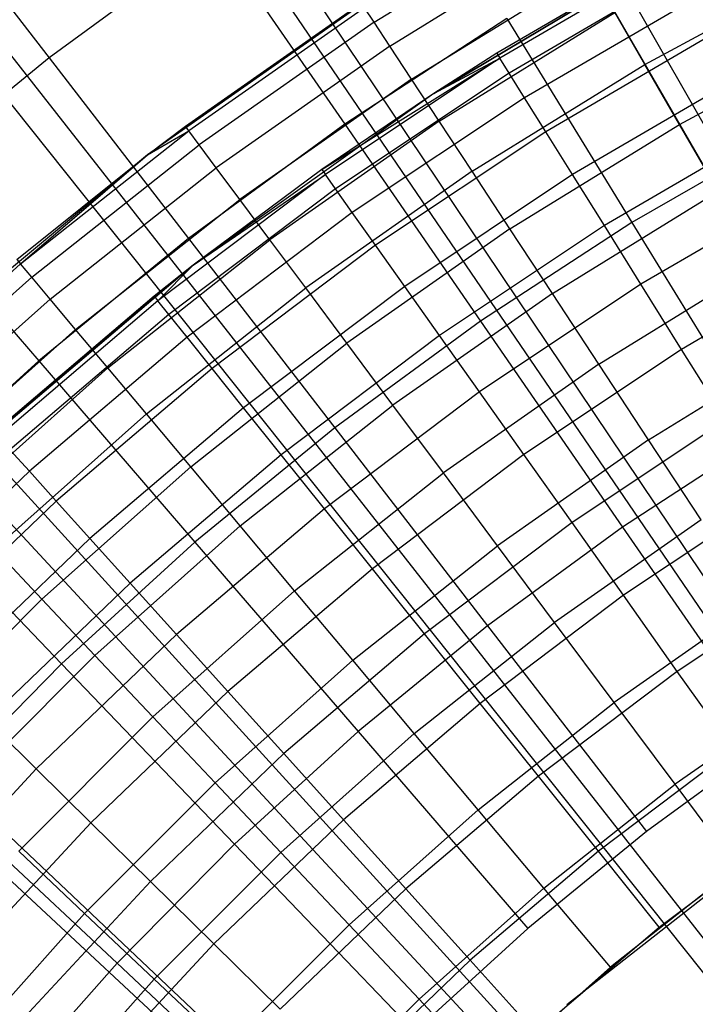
# Model space of a CAD drawing. Extents: x 0.1 to 20.1, y -10 to 10.
# Tile 101 of 127: x 9.073 to 9.365, y 0.903 to 1.329. Entities that reach past the tile are written whole.
import ezdxf

# ---------------------------------------------------------------- set-up
doc = ezdxf.new("R2010")
doc.units = 0
doc.header["$LTSCALE"] = 2.54
doc.layers.get('0').update_dxf_attribs({"linetype": 'CONTINUOUS'})

# ---------------------------------------------------------------- blocks, each defined once
blk = doc.blocks.new('DROPS_COLOR_E_STL')
at = {"color": 0}
for p, q in [((9.65481, 0.78218, 14.69615), (5.15344, 8.69089, 1.7)), ((9.65481, 0.78218, 14.69615), (5.15344, 8.69089, 1.7)), ((5.14883, 8.57568, 1.7), (9.67082, 0.74336, 14.61615)), ((5.14883, 8.57568, 1.7), (9.67082, 0.74336, 14.61615)), ((9.59826, 0.74717, 14.69615), (4.52511, 8.30184, 1.7)), ((9.59826, 0.74717, 14.69615), (4.52511, 8.30184, 1.7)), ((4.52181, 8.1817, 1.7), (9.61647, 0.70921, 14.61615)), ((4.52181, 8.1817, 1.7), (9.61647, 0.70921, 14.61615)), ((9.54445, 0.70807, 14.69615), (3.92722, 7.86745, 1.7)), ((9.54445, 0.70807, 14.69615), (3.92722, 7.86745, 1.7)), ((3.92599, 7.74196, 1.7), (9.56482, 0.67109, 14.61615)), ((3.92599, 7.74196, 1.7), (9.56482, 0.67109, 14.61615)), ((9.49367, 0.66511, 14.69615), (3.36304, 7.39009, 1.7)), ((9.49367, 0.66511, 14.69615), (3.36304, 7.39009, 1.7)), ((3.3647, 7.25893, 1.7), (9.51617, 0.62922, 14.61615)), ((3.3647, 7.25893, 1.7), (9.51617, 0.62922, 14.61615)), ((9.44621, 0.61851, 14.69615), (2.83566, 6.87237, 1.7)), ((9.44621, 0.61851, 14.69615), (2.83566, 6.87237, 1.7)), ((2.84107, 6.7353, 1.7), (9.47078, 0.58383, 14.61615)), ((2.84107, 6.7353, 1.7), (9.47078, 0.58383, 14.61615)), ((9.02823, 1.38709, 8.40946), (9.08551, 1.31296, 8.51436)), ((9.02823, 1.38709, 8.40946), (9.08551, 1.31296, 8.51436)), ((9.2263, 1.3284, 13.03772), (9.30501, 1.37696, 13.03772)), ((9.2263, 1.3284, 13.03772), (9.30501, 1.37696, 13.03772)), ((9.15745, 1.36552, 8.51436), (9.08551, 1.31296, 8.51436)), ((9.15745, 1.36552, 8.51436), (9.08551, 1.31296, 8.51436)), ((9.15745, 1.36552, 8.51436), (9.21356, 1.28423, 8.61447)), ((9.15745, 1.36552, 8.51436), (9.21356, 1.28423, 8.61447)), ((9.23312, 1.31803, 13.08083), (9.31122, 1.3662, 13.08083)), ((9.23312, 1.31803, 13.08083), (9.31122, 1.3662, 13.08083)), ((9.36228, 1.36318, 9.34871), (9.25223, 1.29761, 9.34871)), ((9.25223, 1.29761, 9.34871), (9.36228, 1.36318, 12.94871)), ((9.25223, 1.29761, 9.34871), (9.36228, 1.36318, 12.94871)), ((9.36228, 1.36318, 9.34871), (9.25223, 1.29761, 9.34871)), ((9.25223, 1.29761, 9.34871), (9.35807, 1.3609, 12.94871)), ((9.25223, 1.29761, 9.34871), (9.35807, 1.3609, 12.94871)), ((9.35807, 1.3609, 12.94871), (9.27948, 1.31501, 12.94871)), ((9.35807, 1.3609, 12.94871), (9.27948, 1.31501, 12.94871)), ((9.35929, 1.35866, 12.9909), (9.28083, 1.31285, 12.9909)), ((9.35929, 1.35866, 12.9909), (9.28083, 1.31285, 12.9909)), ((9.24255, 1.30368, 13.12227), (9.31981, 1.35134, 13.12227)), ((9.24255, 1.30368, 13.12227), (9.31981, 1.35134, 13.12227)), ((9.36294, 1.35197, 13.03248), (9.28487, 1.30638, 13.03248)), ((9.36294, 1.35197, 13.03248), (9.28487, 1.30638, 13.03248)), ((9.34363, 1.31006, 13.19811), (9.42109, 1.35183, 13.19811)), ((9.34363, 1.31006, 13.19811), (9.42109, 1.35183, 13.19811)), ((9.23497, 1.34601, 9.34871), (9.12814, 1.27102, 9.34871)), ((9.23497, 1.34601, 9.34871), (9.12814, 1.27102, 9.34871)), ((9.36896, 1.34093, 13.07283), (9.29152, 1.29571, 13.07283)), ((9.36896, 1.34093, 13.07283), (9.29152, 1.29571, 13.07283)), ((9.14455, 1.2834, 12.94871), (9.22079, 1.33678, 12.94871)), ((9.14455, 1.2834, 12.94871), (9.22079, 1.33678, 12.94871)), ((9.22217, 1.33468, 12.9935), (9.14605, 1.28138, 12.9935)), ((9.22217, 1.33468, 12.9935), (9.14605, 1.28138, 12.9935)), ((9.2263, 1.3284, 13.03772), (9.22217, 1.33468, 12.9935)), ((9.2263, 1.3284, 13.03772), (9.22217, 1.33468, 12.9935)), ((9.25448, 1.28556, 13.16153), (9.33065, 1.33254, 13.16153)), ((9.25448, 1.28556, 13.16153), (9.33065, 1.33254, 13.16153)), ((9.34363, 1.31006, 13.19811), (9.33065, 1.33254, 13.16153)), ((9.34363, 1.31006, 13.19811), (9.33065, 1.33254, 13.16153)), ((9.2263, 1.3284, 13.03772), (9.15053, 1.27535, 13.03772)), ((9.2263, 1.3284, 13.03772), (9.15053, 1.27535, 13.03772)), ((9.28377, 1.32996, 8.61447), (9.21356, 1.28423, 8.61447)), ((9.28377, 1.32996, 8.61447), (9.21356, 1.28423, 8.61447)), ((9.23312, 1.31803, 13.08083), (9.2263, 1.3284, 13.03772)), ((9.23312, 1.31803, 13.08083), (9.2263, 1.3284, 13.03772)), ((9.28377, 1.32996, 8.61447), (9.33798, 1.24162, 8.70955)), ((9.28377, 1.32996, 8.61447), (9.33798, 1.24162, 8.70955)), ((9.37726, 1.3257, 13.11137), (9.3007, 1.281, 13.11137)), ((9.37726, 1.3257, 13.11137), (9.3007, 1.281, 13.11137)), ((9.35858, 1.28418, 13.23156), (9.4345, 1.32512, 13.23156)), ((9.35858, 1.28418, 13.23156), (9.4345, 1.32512, 13.23156)), ((9.23312, 1.31803, 13.08083), (9.15795, 1.26539, 13.08083)), ((9.23312, 1.31803, 13.08083), (9.15795, 1.26539, 13.08083)), ((9.24255, 1.30368, 13.12227), (9.23312, 1.31803, 13.08083)), ((9.24255, 1.30368, 13.12227), (9.23312, 1.31803, 13.08083)), ((9.08551, 1.31296, 8.51436), (9.0165, 1.25661, 8.51436)), ((9.08551, 1.31296, 8.51436), (9.0165, 1.25661, 8.51436)), ((9.08551, 1.31296, 8.51436), (9.14591, 1.23479, 8.61447)), ((9.08551, 1.31296, 8.51436), (9.14591, 1.23479, 8.61447)), ((9.27948, 1.31501, 12.94871), (9.25223, 1.29761, 9.34871)), ((9.27948, 1.31501, 12.94871), (9.25223, 1.29761, 9.34871)), ((9.27948, 1.31501, 12.94871), (9.25223, 1.29761, 12.94871)), ((9.27948, 1.31501, 12.94871), (9.25223, 1.29761, 12.94871)), ((9.27948, 1.31501, 12.94871), (9.28083, 1.31285, 12.9909)), ((9.27948, 1.31501, 12.94871), (9.28083, 1.31285, 12.9909)), ((9.20372, 1.26459, 12.94871), (9.28083, 1.31285, 12.9909)), ((9.20372, 1.26459, 12.94871), (9.28083, 1.31285, 12.9909)), ((9.28083, 1.31285, 12.9909), (9.2052, 1.26251, 12.9909)), ((9.28083, 1.31285, 12.9909), (9.2052, 1.26251, 12.9909)), ((9.25223, 1.29761, 12.94871), (9.28083, 1.31285, 12.9909)), ((9.25223, 1.29761, 12.94871), (9.28083, 1.31285, 12.9909)), ((9.26874, 1.26387, 13.19811), (9.34363, 1.31006, 13.19811)), ((9.26874, 1.26387, 13.19811), (9.34363, 1.31006, 13.19811)), ((9.28487, 1.30638, 13.03248), (9.28083, 1.31285, 12.9909)), ((9.28487, 1.30638, 13.03248), (9.28083, 1.31285, 12.9909)), ((9.35858, 1.28418, 13.23156), (9.34363, 1.31006, 13.19811)), ((9.35858, 1.28418, 13.23156), (9.34363, 1.31006, 13.19811)), ((9.28487, 1.30638, 13.03248), (9.2096, 1.25629, 13.03248)), ((9.28487, 1.30638, 13.03248), (9.2096, 1.25629, 13.03248)), ((9.29152, 1.29571, 13.07283), (9.28487, 1.30638, 13.03248)), ((9.29152, 1.29571, 13.07283), (9.28487, 1.30638, 13.03248)), ((9.38773, 1.3065, 13.14754), (9.31228, 1.26245, 13.14754)), ((9.38773, 1.3065, 13.14754), (9.31228, 1.26245, 13.14754)), ((9.24255, 1.30368, 13.12227), (9.1682, 1.25162, 13.12227)), ((9.24255, 1.30368, 13.12227), (9.1682, 1.25162, 13.12227)), ((9.25448, 1.28556, 13.16153), (9.24255, 1.30368, 13.12227)), ((9.25448, 1.28556, 13.16153), (9.24255, 1.30368, 13.12227)), ((9.25223, 1.29761, 9.34871), (9.14797, 1.22317, 9.34871)), ((9.25223, 1.29761, 9.34871), (9.14797, 1.22317, 9.34871)), ((9.25223, 1.29761, 9.34871), (9.20372, 1.26459, 12.94871)), ((9.25223, 1.29761, 12.94871), (9.20372, 1.26459, 12.94871)), ((9.25223, 1.29761, 9.34871), (9.20372, 1.26459, 12.94871)), ((9.25223, 1.29761, 12.94871), (9.20372, 1.26459, 12.94871)), ((9.25223, 1.29761, 12.94871), (9.25223, 1.29761, 9.34871)), ((9.25223, 1.29761, 12.94871), (9.25223, 1.29761, 9.34871)), ((9.29152, 1.29571, 13.07283), (9.21687, 1.24603, 13.07283)), ((9.29152, 1.29571, 13.07283), (9.21687, 1.24603, 13.07283)), ((9.3007, 1.281, 13.11137), (9.29152, 1.29571, 13.07283)), ((9.3007, 1.281, 13.11137), (9.29152, 1.29571, 13.07283)), ((9.12814, 1.27102, 9.34871), (9.14455, 1.2834, 12.94871)), ((9.12814, 1.27102, 12.94871), (9.14455, 1.2834, 12.94871)), ((9.12814, 1.27102, 9.34871), (9.14455, 1.2834, 12.94871)), ((9.12814, 1.27102, 12.94871), (9.14455, 1.2834, 12.94871)), ((9.14605, 1.28138, 12.9935), (9.14455, 1.2834, 12.94871)), ((9.14605, 1.28138, 12.9935), (9.14455, 1.2834, 12.94871)), ((9.21356, 1.28423, 8.61447), (9.14591, 1.23479, 8.61447)), ((9.21356, 1.28423, 8.61447), (9.14591, 1.23479, 8.61447)), ((9.25448, 1.28556, 13.16153), (9.18116, 1.23422, 13.16153)), ((9.25448, 1.28556, 13.16153), (9.18116, 1.23422, 13.16153)), ((9.21356, 1.28423, 8.61447), (9.27244, 1.19893, 8.70955)), ((9.21356, 1.28423, 8.61447), (9.27244, 1.19893, 8.70955)), ((9.26874, 1.26387, 13.19811), (9.25448, 1.28556, 13.16153)), ((9.26874, 1.26387, 13.19811), (9.25448, 1.28556, 13.16153)), ((9.28516, 1.2389, 13.23156), (9.35858, 1.28418, 13.23156)), ((9.28516, 1.2389, 13.23156), (9.35858, 1.28418, 13.23156)), ((9.4002, 1.28362, 13.18081), (9.32608, 1.24033, 13.18081)), ((9.4002, 1.28362, 13.18081), (9.32608, 1.24033, 13.18081)), ((9.3753, 1.25521, 13.26145), (9.35858, 1.28418, 13.23156)), ((9.3753, 1.25521, 13.26145), (9.35858, 1.28418, 13.23156)), ((9.07316, 1.22374, 12.9935), (9.14605, 1.28138, 12.9935)), ((9.07316, 1.22374, 12.9935), (9.14605, 1.28138, 12.9935)), ((9.12814, 1.27102, 12.94871), (9.14605, 1.28138, 12.9935)), ((9.12814, 1.27102, 12.94871), (9.14605, 1.28138, 12.9935)), ((9.15053, 1.27535, 13.03772), (9.14605, 1.28138, 12.9935)), ((9.15053, 1.27535, 13.03772), (9.14605, 1.28138, 12.9935)), ((9.3007, 1.281, 13.11137), (9.2269, 1.23188, 13.11137)), ((9.3007, 1.281, 13.11137), (9.2269, 1.23188, 13.11137)), ((9.31228, 1.26245, 13.14754), (9.3007, 1.281, 13.11137)), ((9.31228, 1.26245, 13.14754), (9.3007, 1.281, 13.11137)), ((9.40573, 1.28074, 8.70955), (9.33798, 1.24162, 8.70955)), ((9.40573, 1.28074, 8.70955), (9.33798, 1.24162, 8.70955)), ((9.07799, 1.21799, 13.03772), (9.15053, 1.27535, 13.03772)), ((9.07799, 1.21799, 13.03772), (9.15053, 1.27535, 13.03772)), ((9.15795, 1.26539, 13.08083), (9.15053, 1.27535, 13.03772)), ((9.15795, 1.26539, 13.08083), (9.15053, 1.27535, 13.03772)), ((9.12814, 1.27102, 9.34871), (9.02777, 1.18757, 9.34871)), ((9.12814, 1.27102, 9.34871), (9.02777, 1.18757, 9.34871)), ((9.07154, 1.22567, 12.94871), (9.12814, 1.27102, 9.34871)), ((9.07154, 1.22567, 12.94871), (9.12814, 1.27102, 9.34871)), ((9.07154, 1.22567, 12.94871), (9.12814, 1.27102, 12.94871)), ((9.07154, 1.22567, 12.94871), (9.12814, 1.27102, 12.94871)), ((9.07316, 1.22374, 12.9935), (9.12814, 1.27102, 12.94871)), ((9.07316, 1.22374, 12.9935), (9.12814, 1.27102, 12.94871)), ((9.12814, 1.27102, 12.94871), (9.12814, 1.27102, 9.34871)), ((9.12814, 1.27102, 12.94871), (9.12814, 1.27102, 9.34871)), ((9.08597, 1.20848, 13.08083), (9.15795, 1.26539, 13.08083)), ((9.08597, 1.20848, 13.08083), (9.15795, 1.26539, 13.08083)), ((9.2052, 1.26251, 12.9909), (9.13265, 1.20782, 12.9909)), ((9.2052, 1.26251, 12.9909), (9.13265, 1.20782, 12.9909)), ((9.20372, 1.26459, 12.94871), (9.14797, 1.22317, 9.34871)), ((9.20372, 1.26459, 12.94871), (9.14797, 1.22317, 9.34871)), ((9.20372, 1.26459, 12.94871), (9.14797, 1.22317, 12.94871)), ((9.20372, 1.26459, 12.94871), (9.14797, 1.22317, 12.94871)), ((9.14797, 1.22317, 12.94871), (9.2052, 1.26251, 12.9909)), ((9.14797, 1.22317, 12.94871), (9.2052, 1.26251, 12.9909)), ((9.1682, 1.25162, 13.12227), (9.15795, 1.26539, 13.08083)), ((9.1682, 1.25162, 13.12227), (9.15795, 1.26539, 13.08083)), ((9.26874, 1.26387, 13.19811), (9.19666, 1.2134, 13.19811)), ((9.26874, 1.26387, 13.19811), (9.19666, 1.2134, 13.19811)), ((9.20372, 1.26459, 12.94871), (9.2052, 1.26251, 12.9909)), ((9.20372, 1.26459, 12.94871), (9.2052, 1.26251, 12.9909)), ((9.2096, 1.25629, 13.03248), (9.2052, 1.26251, 12.9909)), ((9.2096, 1.25629, 13.03248), (9.2052, 1.26251, 12.9909)), ((9.31228, 1.26245, 13.14754), (9.23955, 1.21404, 13.14754)), ((9.31228, 1.26245, 13.14754), (9.23955, 1.21404, 13.14754)), ((9.28516, 1.2389, 13.23156), (9.26874, 1.26387, 13.19811)), ((9.28516, 1.2389, 13.23156), (9.26874, 1.26387, 13.19811)), ((9.32608, 1.24033, 13.18081), (9.31228, 1.26245, 13.14754)), ((9.32608, 1.24033, 13.18081), (9.31228, 1.26245, 13.14754)), ((9.0165, 1.25661, 8.51436), (9.081, 1.1818, 8.61447)), ((9.0165, 1.25661, 8.51436), (9.081, 1.1818, 8.61447)), ((9.2096, 1.25629, 13.03248), (9.13741, 1.20187, 13.03248)), ((9.2096, 1.25629, 13.03248), (9.13741, 1.20187, 13.03248)), ((9.21687, 1.24603, 13.07283), (9.2096, 1.25629, 13.03248)), ((9.21687, 1.24603, 13.07283), (9.2096, 1.25629, 13.03248)), ((9.30354, 1.21095, 13.26145), (9.3753, 1.25521, 13.26145)), ((9.30354, 1.21095, 13.26145), (9.3753, 1.25521, 13.26145)), ((9.41451, 1.25738, 13.21069), (9.3419, 1.21498, 13.21069)), ((9.41451, 1.25738, 13.21069), (9.3419, 1.21498, 13.21069)), ((9.097, 1.19533, 13.12227), (9.1682, 1.25162, 13.12227)), ((9.097, 1.19533, 13.12227), (9.1682, 1.25162, 13.12227)), ((9.18116, 1.23422, 13.16153), (9.1682, 1.25162, 13.12227)), ((9.18116, 1.23422, 13.16153), (9.1682, 1.25162, 13.12227)), ((9.21687, 1.24603, 13.07283), (9.14527, 1.19206, 13.07283)), ((9.21687, 1.24603, 13.07283), (9.14527, 1.19206, 13.07283)), ((9.2269, 1.23188, 13.11137), (9.21687, 1.24603, 13.07283)), ((9.2269, 1.23188, 13.11137), (9.21687, 1.24603, 13.07283)), ((9.33798, 1.24162, 8.70955), (9.27244, 1.19893, 8.70955)), ((9.33798, 1.24162, 8.70955), (9.27244, 1.19893, 8.70955)), ((9.33798, 1.24162, 8.70955), (9.3946, 1.14937, 8.79935)), ((9.33798, 1.24162, 8.70955), (9.3946, 1.14937, 8.79935)), ((9.28516, 1.2389, 13.23156), (9.21451, 1.18942, 13.23156)), ((9.28516, 1.2389, 13.23156), (9.21451, 1.18942, 13.23156)), ((9.32608, 1.24033, 13.18081), (9.25462, 1.19278, 13.18081)), ((9.32608, 1.24033, 13.18081), (9.25462, 1.19278, 13.18081)), ((9.30354, 1.21095, 13.26145), (9.28516, 1.2389, 13.23156)), ((9.30354, 1.21095, 13.26145), (9.28516, 1.2389, 13.23156)), ((9.3419, 1.21498, 13.21069), (9.32608, 1.24033, 13.18081)), ((9.3419, 1.21498, 13.21069), (9.32608, 1.24033, 13.18081)), ((9.14591, 1.23479, 8.61447), (9.081, 1.1818, 8.61447)), ((9.14591, 1.23479, 8.61447), (9.081, 1.1818, 8.61447)), ((9.11095, 1.1787, 13.16153), (9.18116, 1.23422, 13.16153)), ((9.11095, 1.1787, 13.16153), (9.18116, 1.23422, 13.16153)), ((9.14591, 1.23479, 8.61447), (9.20928, 1.15278, 8.70955)), ((9.14591, 1.23479, 8.61447), (9.20928, 1.15278, 8.70955)), ((9.19666, 1.2134, 13.19811), (9.18116, 1.23422, 13.16153)), ((9.19666, 1.2134, 13.19811), (9.18116, 1.23422, 13.16153)), ((9.2269, 1.23188, 13.11137), (9.15611, 1.17852, 13.11137)), ((9.2269, 1.23188, 13.11137), (9.15611, 1.17852, 13.11137)), ((9.23955, 1.21404, 13.14754), (9.2269, 1.23188, 13.11137)), ((9.23955, 1.21404, 13.14754), (9.2269, 1.23188, 13.11137)), ((9.43043, 1.22816, 13.23676), (9.35951, 1.18675, 13.23676)), ((9.43043, 1.22816, 13.23676), (9.35951, 1.18675, 13.23676)), ((9.07316, 1.22374, 12.9935), (9.00374, 1.16197, 12.9935)), ((9.07316, 1.22374, 12.9935), (9.00374, 1.16197, 12.9935)), ((9.07154, 1.22567, 12.94871), (9.07316, 1.22374, 12.9935)), ((9.07154, 1.22567, 12.94871), (9.07316, 1.22374, 12.9935)), ((9.07799, 1.21799, 13.03772), (9.07316, 1.22374, 12.9935)), ((9.07799, 1.21799, 13.03772), (9.07316, 1.22374, 12.9935)), ((9.32365, 1.18039, 13.2874), (9.39359, 1.22353, 13.2874)), ((9.32365, 1.18039, 13.2874), (9.39359, 1.22353, 13.2874)), ((9.14797, 1.22317, 9.34871), (9.05021, 1.14037, 9.34871)), ((9.14797, 1.22317, 9.34871), (9.05021, 1.14037, 9.34871)), ((9.14797, 1.22317, 9.34871), (9.06172, 1.15086, 12.94871)), ((9.14797, 1.22317, 9.34871), (9.06172, 1.15086, 12.94871)), ((9.14797, 1.22317, 9.34871), (9.13105, 1.20981, 12.94871)), ((9.14797, 1.22317, 12.94871), (9.13105, 1.20981, 12.94871)), ((9.14797, 1.22317, 9.34871), (9.13105, 1.20981, 12.94871)), ((9.14797, 1.22317, 12.94871), (9.13105, 1.20981, 12.94871)), ((9.14797, 1.22317, 12.94871), (9.13265, 1.20782, 12.9909)), ((9.14797, 1.22317, 12.94871), (9.13265, 1.20782, 12.9909)), ((9.14797, 1.22317, 12.94871), (9.14797, 1.22317, 9.34871)), ((9.14797, 1.22317, 12.94871), (9.14797, 1.22317, 9.34871)), ((9.07799, 1.21799, 13.03772), (9.0089, 1.1565, 13.03772)), ((9.07799, 1.21799, 13.03772), (9.0089, 1.1565, 13.03772)), ((9.08597, 1.20848, 13.08083), (9.07799, 1.21799, 13.03772)), ((9.08597, 1.20848, 13.08083), (9.07799, 1.21799, 13.03772)), ((9.3419, 1.21498, 13.21069), (9.2719, 1.16839, 13.21069)), ((9.3419, 1.21498, 13.21069), (9.2719, 1.16839, 13.21069)), ((9.35951, 1.18675, 13.23676), (9.3419, 1.21498, 13.21069)), ((9.35951, 1.18675, 13.23676), (9.3419, 1.21498, 13.21069)), ((9.12763, 1.15882, 13.19811), (9.19666, 1.2134, 13.19811)), ((9.12763, 1.15882, 13.19811), (9.19666, 1.2134, 13.19811)), ((9.23955, 1.21404, 13.14754), (9.16978, 1.16145, 13.14754)), ((9.23955, 1.21404, 13.14754), (9.16978, 1.16145, 13.14754)), ((9.21451, 1.18942, 13.23156), (9.19666, 1.2134, 13.19811)), ((9.21451, 1.18942, 13.23156), (9.19666, 1.2134, 13.19811)), ((9.30354, 1.21095, 13.26145), (9.23448, 1.16259, 13.26145)), ((9.30354, 1.21095, 13.26145), (9.23448, 1.16259, 13.26145)), ((9.25462, 1.19278, 13.18081), (9.23955, 1.21404, 13.14754)), ((9.25462, 1.19278, 13.18081), (9.23955, 1.21404, 13.14754)), ((9.32365, 1.18039, 13.2874), (9.30354, 1.21095, 13.26145)), ((9.32365, 1.18039, 13.2874), (9.30354, 1.21095, 13.26145)), ((9.08597, 1.20848, 13.08083), (9.01742, 1.14747, 13.08083)), ((9.08597, 1.20848, 13.08083), (9.01742, 1.14747, 13.08083)), ((9.13105, 1.20981, 12.94871), (9.06172, 1.15086, 12.94871)), ((9.13105, 1.20981, 12.94871), (9.06172, 1.15086, 12.94871)), ((9.13265, 1.20782, 12.9909), (9.06343, 1.14896, 12.9909)), ((9.13265, 1.20782, 12.9909), (9.06343, 1.14896, 12.9909)), ((9.097, 1.19533, 13.12227), (9.08597, 1.20848, 13.08083)), ((9.097, 1.19533, 13.12227), (9.08597, 1.20848, 13.08083)), ((9.13105, 1.20981, 12.94871), (9.13265, 1.20782, 12.9909)), ((9.13105, 1.20981, 12.94871), (9.13265, 1.20782, 12.9909)), ((9.13741, 1.20187, 13.03248), (9.13265, 1.20782, 12.9909)), ((9.13741, 1.20187, 13.03248), (9.13265, 1.20782, 12.9909)), ((9.13741, 1.20187, 13.03248), (9.06853, 1.14331, 13.03248)), ((9.13741, 1.20187, 13.03248), (9.06853, 1.14331, 13.03248)), ((9.14527, 1.19206, 13.07283), (9.13741, 1.20187, 13.03248)), ((9.14527, 1.19206, 13.07283), (9.13741, 1.20187, 13.03248)), ((9.27244, 1.19893, 8.70955), (9.20928, 1.15278, 8.70955)), ((9.27244, 1.19893, 8.70955), (9.20928, 1.15278, 8.70955)), ((9.27244, 1.19893, 8.70955), (9.33392, 1.10985, 8.79935)), ((9.27244, 1.19893, 8.70955), (9.33392, 1.10985, 8.79935)), ((9.097, 1.19533, 13.12227), (9.0292, 1.13498, 13.12227)), ((9.097, 1.19533, 13.12227), (9.0292, 1.13498, 13.12227)), ((9.11095, 1.1787, 13.16153), (9.097, 1.19533, 13.12227)), ((9.11095, 1.1787, 13.16153), (9.097, 1.19533, 13.12227)), ((9.14527, 1.19206, 13.07283), (9.07696, 1.13397, 13.07283)), ((9.14527, 1.19206, 13.07283), (9.07696, 1.13397, 13.07283)), ((9.15611, 1.17852, 13.11137), (9.14527, 1.19206, 13.07283)), ((9.15611, 1.17852, 13.11137), (9.14527, 1.19206, 13.07283)), ((9.14685, 1.13592, 13.23156), (9.21451, 1.18942, 13.23156)), ((9.14685, 1.13592, 13.23156), (9.21451, 1.18942, 13.23156)), ((9.25462, 1.19278, 13.18081), (9.18608, 1.14111, 13.18081)), ((9.25462, 1.19278, 13.18081), (9.18608, 1.14111, 13.18081)), ((9.23448, 1.16259, 13.26145), (9.21451, 1.18942, 13.23156)), ((9.23448, 1.16259, 13.26145), (9.21451, 1.18942, 13.23156)), ((9.2719, 1.16839, 13.21069), (9.25462, 1.19278, 13.18081)), ((9.2719, 1.16839, 13.21069), (9.25462, 1.19278, 13.18081)), ((9.34522, 1.14759, 13.3091), (9.41322, 1.18953, 13.3091)), ((9.34522, 1.14759, 13.3091), (9.41322, 1.18953, 13.3091)), ((9.35951, 1.18675, 13.23676), (9.29114, 1.14125, 13.23676)), ((9.35951, 1.18675, 13.23676), (9.29114, 1.14125, 13.23676)), ((9.37866, 1.15607, 13.25862), (9.35951, 1.18675, 13.23676)), ((9.37866, 1.15607, 13.25862), (9.35951, 1.18675, 13.23676)), ((9.081, 1.1818, 8.61447), (9.01904, 1.1254, 8.61447)), ((9.081, 1.1818, 8.61447), (9.01904, 1.1254, 8.61447)), ((9.081, 1.1818, 8.61447), (9.14868, 1.10331, 8.70955)), ((9.081, 1.1818, 8.61447), (9.14868, 1.10331, 8.70955)), ((9.11095, 1.1787, 13.16153), (9.04409, 1.1192, 13.16153)), ((9.11095, 1.1787, 13.16153), (9.04409, 1.1192, 13.16153)), ((9.15611, 1.17852, 13.11137), (9.08857, 1.12109, 13.11137)), ((9.15611, 1.17852, 13.11137), (9.08857, 1.12109, 13.11137)), ((9.12763, 1.15882, 13.19811), (9.11095, 1.1787, 13.16153)), ((9.12763, 1.15882, 13.19811), (9.11095, 1.1787, 13.16153)), ((9.16978, 1.16145, 13.14754), (9.15611, 1.17852, 13.11137)), ((9.16978, 1.16145, 13.14754), (9.15611, 1.17852, 13.11137)), ((9.32365, 1.18039, 13.2874), (9.25633, 1.13325, 13.2874)), ((9.32365, 1.18039, 13.2874), (9.25633, 1.13325, 13.2874)), ((9.34522, 1.14759, 13.3091), (9.32365, 1.18039, 13.2874)), ((9.34522, 1.14759, 13.3091), (9.32365, 1.18039, 13.2874)), ((9.2719, 1.16839, 13.21069), (9.20476, 1.11778, 13.21069)), ((9.2719, 1.16839, 13.21069), (9.20476, 1.11778, 13.21069)), ((9.29114, 1.14125, 13.23676), (9.2719, 1.16839, 13.21069)), ((9.29114, 1.14125, 13.23676), (9.2719, 1.16839, 13.21069)), ((9.16978, 1.16145, 13.14754), (9.10322, 1.10486, 13.14754)), ((9.16978, 1.16145, 13.14754), (9.10322, 1.10486, 13.14754)), ((9.16835, 1.1103, 13.26145), (9.23448, 1.16259, 13.26145)), ((9.16835, 1.1103, 13.26145), (9.23448, 1.16259, 13.26145)), ((9.18608, 1.14111, 13.18081), (9.16978, 1.16145, 13.14754)), ((9.18608, 1.14111, 13.18081), (9.16978, 1.16145, 13.14754)), ((9.25633, 1.13325, 13.2874), (9.23448, 1.16259, 13.26145)), ((9.25633, 1.13325, 13.2874), (9.23448, 1.16259, 13.26145)), ((9.12763, 1.15882, 13.19811), (9.0619, 1.10032, 13.19811)), ((9.12763, 1.15882, 13.19811), (9.0619, 1.10032, 13.19811)), ((9.14685, 1.13592, 13.23156), (9.12763, 1.15882, 13.19811)), ((9.14685, 1.13592, 13.23156), (9.12763, 1.15882, 13.19811)), ((9.37866, 1.15607, 13.25862), (9.31205, 1.11174, 13.25862)), ((9.37866, 1.15607, 13.25862), (9.31205, 1.11174, 13.25862)), ((9.20928, 1.15278, 8.70955), (9.14868, 1.10331, 8.70955)), ((9.20928, 1.15278, 8.70955), (9.14868, 1.10331, 8.70955)), ((9.20928, 1.15278, 8.70955), (9.27545, 1.06713, 8.79935)), ((9.20928, 1.15278, 8.70955), (9.27545, 1.06713, 8.79935)), ((9.34522, 1.14759, 13.3091), (9.27977, 1.10176, 13.3091)), ((9.34522, 1.14759, 13.3091), (9.27977, 1.10176, 13.3091)), ((9.3946, 1.14937, 8.79935), (9.33392, 1.10985, 8.79935)), ((9.3946, 1.14937, 8.79935), (9.33392, 1.10985, 8.79935)), ((9.36799, 1.11296, 13.32627), (9.34522, 1.14759, 13.3091)), ((9.36799, 1.11296, 13.32627), (9.34522, 1.14759, 13.3091)), ((9.07696, 1.13397, 13.07283), (9.06853, 1.14331, 13.03248)), ((9.07696, 1.13397, 13.07283), (9.06853, 1.14331, 13.03248)), ((9.18608, 1.14111, 13.18081), (9.12068, 1.0855, 13.18081)), ((9.18608, 1.14111, 13.18081), (9.12068, 1.0855, 13.18081)), ((9.20476, 1.11778, 13.21069), (9.18608, 1.14111, 13.18081)), ((9.20476, 1.11778, 13.21069), (9.18608, 1.14111, 13.18081)), ((9.29114, 1.14125, 13.23676), (9.22556, 1.09181, 13.23676)), ((9.29114, 1.14125, 13.23676), (9.22556, 1.09181, 13.23676)), ((9.31205, 1.11174, 13.25862), (9.29114, 1.14125, 13.23676)), ((9.31205, 1.11174, 13.25862), (9.29114, 1.14125, 13.23676)), ((9.07696, 1.13397, 13.07283), (9.01217, 1.07198, 13.07283)), ((9.07696, 1.13397, 13.07283), (9.01217, 1.07198, 13.07283)), ((9.08857, 1.12109, 13.11137), (9.07696, 1.13397, 13.07283)), ((9.08857, 1.12109, 13.11137), (9.07696, 1.13397, 13.07283)), ((9.14685, 1.13592, 13.23156), (9.08241, 1.07858, 13.23156)), ((9.14685, 1.13592, 13.23156), (9.08241, 1.07858, 13.23156)), ((9.16835, 1.1103, 13.26145), (9.14685, 1.13592, 13.23156)), ((9.16835, 1.1103, 13.26145), (9.14685, 1.13592, 13.23156)), ((9.19186, 1.08228, 13.2874), (9.25633, 1.13325, 13.2874)), ((9.19186, 1.08228, 13.2874), (9.25633, 1.13325, 13.2874)), ((9.27977, 1.10176, 13.3091), (9.25633, 1.13325, 13.2874)), ((9.27977, 1.10176, 13.3091), (9.25633, 1.13325, 13.2874)), ((9.01904, 1.1254, 8.61447), (9.09083, 1.05066, 8.70955)), ((9.01904, 1.1254, 8.61447), (9.09083, 1.05066, 8.70955)), ((9.39906, 1.12337, 13.27597), (9.33434, 1.0803, 13.27597)), ((9.39906, 1.12337, 13.27597), (9.33434, 1.0803, 13.27597)), ((9.08857, 1.12109, 13.11137), (9.02452, 1.0598, 13.11137)), ((9.08857, 1.12109, 13.11137), (9.02452, 1.0598, 13.11137)), ((9.10322, 1.10486, 13.14754), (9.08857, 1.12109, 13.11137)), ((9.10322, 1.10486, 13.14754), (9.08857, 1.12109, 13.11137)), ((9.20476, 1.11778, 13.21069), (9.1407, 1.06331, 13.21069)), ((9.20476, 1.11778, 13.21069), (9.1407, 1.06331, 13.21069)), ((9.22556, 1.09181, 13.23676), (9.20476, 1.11778, 13.21069)), ((9.22556, 1.09181, 13.23676), (9.20476, 1.11778, 13.21069)), ((9.36799, 1.11296, 13.32627), (9.30452, 1.06852, 13.32627)), ((9.36799, 1.11296, 13.32627), (9.30452, 1.06852, 13.32627)), ((9.16835, 1.1103, 13.26145), (9.10536, 1.05425, 13.26145)), ((9.16835, 1.1103, 13.26145), (9.10536, 1.05425, 13.26145)), ((9.19186, 1.08228, 13.2874), (9.16835, 1.1103, 13.26145)), ((9.19186, 1.08228, 13.2874), (9.16835, 1.1103, 13.26145)), ((9.31205, 1.11174, 13.25862), (9.24817, 1.06358, 13.25862)), ((9.31205, 1.11174, 13.25862), (9.24817, 1.06358, 13.25862)), ((9.33392, 1.10985, 8.79935), (9.27545, 1.06713, 8.79935)), ((9.33392, 1.10985, 8.79935), (9.27545, 1.06713, 8.79935)), ((9.33434, 1.0803, 13.27597), (9.31205, 1.11174, 13.25862)), ((9.33434, 1.0803, 13.27597), (9.31205, 1.11174, 13.25862)), ((9.33392, 1.10985, 8.79935), (9.39787, 1.01721, 8.88366)), ((9.33392, 1.10985, 8.79935), (9.39787, 1.01721, 8.88366)), ((9.10322, 1.10486, 13.14754), (9.0401, 1.04445, 13.14754)), ((9.10322, 1.10486, 13.14754), (9.0401, 1.04445, 13.14754)), ((9.12068, 1.0855, 13.18081), (9.10322, 1.10486, 13.14754)), ((9.12068, 1.0855, 13.18081), (9.10322, 1.10486, 13.14754)), ((9.0619, 1.10032, 13.19811), (9.08241, 1.07858, 13.23156)), ((9.0619, 1.10032, 13.19811), (9.08241, 1.07858, 13.23156)), ((9.14868, 1.10331, 8.70955), (9.09083, 1.05066, 8.70955)), ((9.14868, 1.10331, 8.70955), (9.09083, 1.05066, 8.70955)), ((9.14868, 1.10331, 8.70955), (9.21936, 1.02134, 8.79935)), ((9.14868, 1.10331, 8.70955), (9.21936, 1.02134, 8.79935)), ((9.2171, 1.0522, 13.3091), (9.27977, 1.10176, 13.3091)), ((9.2171, 1.0522, 13.3091), (9.27977, 1.10176, 13.3091)), ((9.30452, 1.06852, 13.32627), (9.27977, 1.10176, 13.3091)), ((9.30452, 1.06852, 13.32627), (9.27977, 1.10176, 13.3091)), ((9.22556, 1.09181, 13.23676), (9.16299, 1.03861, 13.23676)), ((9.22556, 1.09181, 13.23676), (9.16299, 1.03861, 13.23676)), ((9.24817, 1.06358, 13.25862), (9.22556, 1.09181, 13.23676)), ((9.24817, 1.06358, 13.25862), (9.22556, 1.09181, 13.23676)), ((9.42042, 1.08913, 13.28854), (9.35767, 1.04737, 13.28854)), ((9.42042, 1.08913, 13.28854), (9.35767, 1.04737, 13.28854)), ((9.12068, 1.0855, 13.18081), (9.05866, 1.02616, 13.18081)), ((9.12068, 1.0855, 13.18081), (9.05866, 1.02616, 13.18081)), ((9.1407, 1.06331, 13.21069), (9.12068, 1.0855, 13.18081)), ((9.1407, 1.06331, 13.21069), (9.12068, 1.0855, 13.18081)), ((9.08241, 1.07858, 13.23156), (9.02142, 1.01759, 13.23156)), ((9.08241, 1.07858, 13.23156), (9.02142, 1.01759, 13.23156)), ((9.08241, 1.07858, 13.23156), (9.10536, 1.05425, 13.26145)), ((9.08241, 1.07858, 13.23156), (9.10536, 1.05425, 13.26145)), ((9.19186, 1.08228, 13.2874), (9.13047, 1.02764, 13.2874)), ((9.19186, 1.08228, 13.2874), (9.13047, 1.02764, 13.2874)), ((9.2171, 1.0522, 13.3091), (9.19186, 1.08228, 13.2874)), ((9.2171, 1.0522, 13.3091), (9.19186, 1.08228, 13.2874)), ((9.33434, 1.0803, 13.27597), (9.27226, 1.0335, 13.27597)), ((9.33434, 1.0803, 13.27597), (9.27226, 1.0335, 13.27597)), ((9.35767, 1.04737, 13.28854), (9.33434, 1.0803, 13.27597)), ((9.35767, 1.04737, 13.28854), (9.33434, 1.0803, 13.27597)), ((9.39168, 1.07695, 13.33869), (9.33026, 1.03394, 13.33869)), ((9.39168, 1.07695, 13.33869), (9.33026, 1.03394, 13.33869)), ((9.27545, 1.06713, 8.79935), (9.21936, 1.02134, 8.79935)), ((9.27545, 1.06713, 8.79935), (9.21936, 1.02134, 8.79935)), ((9.24373, 1.02046, 13.32627), (9.30452, 1.06852, 13.32627)), ((9.24373, 1.02046, 13.32627), (9.30452, 1.06852, 13.32627)), ((9.27545, 1.06713, 8.79935), (9.34428, 0.97805, 8.88366)), ((9.27545, 1.06713, 8.79935), (9.34428, 0.97805, 8.88366)), ((9.33026, 1.03394, 13.33869), (9.30452, 1.06852, 13.32627)), ((9.33026, 1.03394, 13.33869), (9.30452, 1.06852, 13.32627)), ((9.1407, 1.06331, 13.21069), (9.07995, 1.00518, 13.21069)), ((9.1407, 1.06331, 13.21069), (9.07995, 1.00518, 13.21069)), ((9.16299, 1.03861, 13.23676), (9.1407, 1.06331, 13.21069)), ((9.16299, 1.03861, 13.23676), (9.1407, 1.06331, 13.21069)), ((9.24817, 1.06358, 13.25862), (9.18722, 1.01176, 13.25862)), ((9.24817, 1.06358, 13.25862), (9.18722, 1.01176, 13.25862)), ((9.27226, 1.0335, 13.27597), (9.24817, 1.06358, 13.25862)), ((9.27226, 1.0335, 13.27597), (9.24817, 1.06358, 13.25862)), ((9.10536, 1.05425, 13.26145), (9.04575, 0.99464, 13.26145)), ((9.10536, 1.05425, 13.26145), (9.04575, 0.99464, 13.26145)), ((9.10536, 1.05425, 13.26145), (9.13047, 1.02764, 13.2874)), ((9.10536, 1.05425, 13.26145), (9.13047, 1.02764, 13.2874)), ((9.09083, 1.05066, 8.70955), (9.03589, 0.99497, 8.70955)), ((9.09083, 1.05066, 8.70955), (9.03589, 0.99497, 8.70955)), ((9.09083, 1.05066, 8.70955), (9.16581, 0.97259, 8.79935)), ((9.09083, 1.05066, 8.70955), (9.16581, 0.97259, 8.79935)), ((9.2171, 1.0522, 13.3091), (9.15741, 0.99909, 13.3091)), ((9.2171, 1.0522, 13.3091), (9.15741, 0.99909, 13.3091)), ((9.24373, 1.02046, 13.32627), (9.2171, 1.0522, 13.3091)), ((9.24373, 1.02046, 13.32627), (9.2171, 1.0522, 13.3091)), ((9.35767, 1.04737, 13.28854), (9.29748, 1.002, 13.28854)), ((9.35767, 1.04737, 13.28854), (9.29748, 1.002, 13.28854)), ((9.38171, 1.01346, 13.29616), (9.35767, 1.04737, 13.28854)), ((9.38171, 1.01346, 13.29616), (9.35767, 1.04737, 13.28854)), ((9.16299, 1.03861, 13.23676), (9.10365, 0.98183, 13.23676)), ((9.16299, 1.03861, 13.23676), (9.10365, 0.98183, 13.23676)), ((9.18722, 1.01176, 13.25862), (9.16299, 1.03861, 13.23676)), ((9.18722, 1.01176, 13.25862), (9.16299, 1.03861, 13.23676)), ((9.41598, 1.04, 13.3462), (9.35667, 0.99847, 13.3462)), ((9.41598, 1.04, 13.3462), (9.35667, 0.99847, 13.3462)), ((9.27226, 1.0335, 13.27597), (9.21303, 0.98314, 13.27597)), ((9.27226, 1.0335, 13.27597), (9.21303, 0.98314, 13.27597)), ((9.27144, 0.98744, 13.33869), (9.33026, 1.03394, 13.33869)), ((9.27144, 0.98744, 13.33869), (9.33026, 1.03394, 13.33869)), ((9.29748, 1.002, 13.28854), (9.27226, 1.0335, 13.27597)), ((9.29748, 1.002, 13.28854), (9.27226, 1.0335, 13.27597)), ((9.35667, 0.99847, 13.3462), (9.33026, 1.03394, 13.33869)), ((9.35667, 0.99847, 13.3462), (9.33026, 1.03394, 13.33869)), ((9.13047, 1.02764, 13.2874), (9.07236, 0.96953, 13.2874)), ((9.13047, 1.02764, 13.2874), (9.07236, 0.96953, 13.2874)), ((9.13047, 1.02764, 13.2874), (9.15741, 0.99909, 13.3091)), ((9.13047, 1.02764, 13.2874), (9.15741, 0.99909, 13.3091)), ((9.07995, 1.00518, 13.21069), (9.05866, 1.02616, 13.18081)), ((9.07995, 1.00518, 13.21069), (9.05866, 1.02616, 13.18081)), ((9.21936, 1.02134, 8.79935), (9.16581, 0.97259, 8.79935)), ((9.21936, 1.02134, 8.79935), (9.16581, 0.97259, 8.79935)), ((9.24373, 1.02046, 13.32627), (9.18585, 0.96894, 13.32627)), ((9.24373, 1.02046, 13.32627), (9.18585, 0.96894, 13.32627)), ((9.21936, 1.02134, 8.79935), (9.29287, 0.93608, 8.88366)), ((9.21936, 1.02134, 8.79935), (9.29287, 0.93608, 8.88366)), ((9.27144, 0.98744, 13.33869), (9.24373, 1.02046, 13.32627)), ((9.27144, 0.98744, 13.33869), (9.24373, 1.02046, 13.32627)), ((9.39787, 1.01721, 8.88366), (9.34428, 0.97805, 8.88366)), ((9.39787, 1.01721, 8.88366), (9.34428, 0.97805, 8.88366)), ((9.18722, 1.01176, 13.25862), (9.12941, 0.95644, 13.25862)), ((9.18722, 1.01176, 13.25862), (9.12941, 0.95644, 13.25862)), ((9.21303, 0.98314, 13.27597), (9.18722, 1.01176, 13.25862)), ((9.21303, 0.98314, 13.27597), (9.18722, 1.01176, 13.25862)), ((9.38171, 1.01346, 13.29616), (9.32347, 0.96956, 13.29616)), ((9.38171, 1.01346, 13.29616), (9.32347, 0.96956, 13.29616)), ((9.07995, 1.00518, 13.21069), (9.02272, 0.94359, 13.21069)), ((9.07995, 1.00518, 13.21069), (9.02272, 0.94359, 13.21069)), ((9.10365, 0.98183, 13.23676), (9.07995, 1.00518, 13.21069)), ((9.10365, 0.98183, 13.23676), (9.07995, 1.00518, 13.21069)), ((9.29748, 1.002, 13.28854), (9.24006, 0.95318, 13.28854)), ((9.29748, 1.002, 13.28854), (9.24006, 0.95318, 13.28854)), ((9.32347, 0.96956, 13.29616), (9.29748, 1.002, 13.28854)), ((9.32347, 0.96956, 13.29616), (9.29748, 1.002, 13.28854)), ((9.15741, 0.99909, 13.3091), (9.10091, 0.94259, 13.3091)), ((9.15741, 0.99909, 13.3091), (9.10091, 0.94259, 13.3091)), ((9.15741, 0.99909, 13.3091), (9.18585, 0.96894, 13.32627)), ((9.15741, 0.99909, 13.3091), (9.18585, 0.96894, 13.32627)), ((9.29987, 0.95356, 13.3462), (9.35667, 0.99847, 13.3462)), ((9.29987, 0.95356, 13.3462), (9.35667, 0.99847, 13.3462)), ((9.38341, 0.96255, 13.34871), (9.35667, 0.99847, 13.3462)), ((9.38341, 0.96255, 13.34871), (9.35667, 0.99847, 13.3462)), ((9.03589, 0.99497, 8.70955), (9.11495, 0.92105, 8.79935)), ((9.03589, 0.99497, 8.70955), (9.11495, 0.92105, 8.79935)), ((9.27144, 0.98744, 13.33869), (9.21543, 0.93759, 13.33869)), ((9.27144, 0.98744, 13.33869), (9.21543, 0.93759, 13.33869)), ((9.29987, 0.95356, 13.3462), (9.27144, 0.98744, 13.33869)), ((9.29987, 0.95356, 13.3462), (9.27144, 0.98744, 13.33869)), ((9.10365, 0.98183, 13.23676), (9.04774, 0.92166, 13.23676)), ((9.10365, 0.98183, 13.23676), (9.04774, 0.92166, 13.23676)), ((9.12941, 0.95644, 13.25862), (9.10365, 0.98183, 13.23676)), ((9.12941, 0.95644, 13.25862), (9.10365, 0.98183, 13.23676)), ((9.21303, 0.98314, 13.27597), (9.15686, 0.92939, 13.27597)), ((9.21303, 0.98314, 13.27597), (9.15686, 0.92939, 13.27597)), ((9.24006, 0.95318, 13.28854), (9.21303, 0.98314, 13.27597)), ((9.24006, 0.95318, 13.28854), (9.21303, 0.98314, 13.27597)), ((9.30979, 0.90308, 8.88366), (9.41025, 0.98196, 8.88366)), ((9.30979, 0.90308, 8.88366), (9.41025, 0.98196, 8.88366)), ((9.34428, 0.97805, 8.88366), (9.29287, 0.93608, 8.88366)), ((9.34428, 0.97805, 8.88366), (9.29287, 0.93608, 8.88366)), ((9.34985, 0.93663, 13.29872), (9.40611, 0.97904, 13.29872)), ((9.34985, 0.93663, 13.29872), (9.40611, 0.97904, 13.29872)), ((9.16581, 0.97259, 8.79935), (9.11495, 0.92105, 8.79935)), ((9.16581, 0.97259, 8.79935), (9.11495, 0.92105, 8.79935)), ((9.16581, 0.97259, 8.79935), (9.24379, 0.89141, 8.88366)), ((9.16581, 0.97259, 8.79935), (9.24379, 0.89141, 8.88366)), ((9.10091, 0.94259, 13.3091), (9.07236, 0.96953, 13.2874)), ((9.10091, 0.94259, 13.3091), (9.07236, 0.96953, 13.2874)), ((9.18585, 0.96894, 13.32627), (9.13106, 0.91415, 13.32627)), ((9.18585, 0.96894, 13.32627), (9.13106, 0.91415, 13.32627)), ((9.18585, 0.96894, 13.32627), (9.21543, 0.93759, 13.33869)), ((9.18585, 0.96894, 13.32627), (9.21543, 0.93759, 13.33869)), ((9.32347, 0.96956, 13.29616), (9.26791, 0.92231, 13.29616)), ((9.32347, 0.96956, 13.29616), (9.26791, 0.92231, 13.29616)), ((9.34985, 0.93663, 13.29872), (9.32347, 0.96956, 13.29616)), ((9.34985, 0.93663, 13.29872), (9.32347, 0.96956, 13.29616)), ((9.38341, 0.96255, 13.34871), (9.32865, 0.91925, 13.34871)), ((9.38341, 0.96255, 13.34871), (9.32865, 0.91925, 13.34871)), ((9.12941, 0.95644, 13.25862), (9.07495, 0.89783, 13.25862)), ((9.12941, 0.95644, 13.25862), (9.07495, 0.89783, 13.25862)), ((9.15686, 0.92939, 13.27597), (9.12941, 0.95644, 13.25862)), ((9.15686, 0.92939, 13.27597), (9.12941, 0.95644, 13.25862)), ((9.24006, 0.95318, 13.28854), (9.18561, 0.90107, 13.28854)), ((9.24006, 0.95318, 13.28854), (9.18561, 0.90107, 13.28854)), ((9.26791, 0.92231, 13.29616), (9.24006, 0.95318, 13.28854)), ((9.26791, 0.92231, 13.29616), (9.24006, 0.95318, 13.28854)), ((9.29987, 0.95356, 13.3462), (9.24578, 0.90542, 13.3462)), ((9.29987, 0.95356, 13.3462), (9.24578, 0.90542, 13.3462)), ((9.32865, 0.91925, 13.34871), (9.29987, 0.95356, 13.3462)), ((9.32865, 0.91925, 13.34871), (9.29987, 0.95356, 13.3462)), ((9.0478, 0.8829, 13.3091), (9.10091, 0.94259, 13.3091)), ((9.0478, 0.8829, 13.3091), (9.10091, 0.94259, 13.3091)), ((9.13106, 0.91415, 13.32627), (9.10091, 0.94259, 13.3091)), ((9.13106, 0.91415, 13.32627), (9.10091, 0.94259, 13.3091)), ((9.21543, 0.93759, 13.33869), (9.16241, 0.88457, 13.33869)), ((9.21543, 0.93759, 13.33869), (9.16241, 0.88457, 13.33869)), ((9.21543, 0.93759, 13.33869), (9.24578, 0.90542, 13.3462)), ((9.21543, 0.93759, 13.33869), (9.24578, 0.90542, 13.3462)), ((9.29287, 0.93608, 8.88366), (9.24379, 0.89141, 8.88366)), ((9.29287, 0.93608, 8.88366), (9.24379, 0.89141, 8.88366)), ((9.29617, 0.89099, 13.29872), (9.34985, 0.93663, 13.29872)), ((9.29617, 0.89099, 13.29872), (9.34985, 0.93663, 13.29872)), ((9.15686, 0.92939, 13.27597), (9.10395, 0.87244, 13.27597)), ((9.15686, 0.92939, 13.27597), (9.10395, 0.87244, 13.27597)), ((9.18561, 0.90107, 13.28854), (9.15686, 0.92939, 13.27597)), ((9.18561, 0.90107, 13.28854), (9.15686, 0.92939, 13.27597)), ((9.11495, 0.92105, 8.79935), (9.06693, 0.86685, 8.79935)), ((9.11495, 0.92105, 8.79935), (9.06693, 0.86685, 8.79935)), ((9.11495, 0.92105, 8.79935), (9.19718, 0.84416, 8.88366)), ((9.11495, 0.92105, 8.79935), (9.19718, 0.84416, 8.88366)), ((9.26791, 0.92231, 13.29616), (9.21522, 0.87189, 13.29616)), ((9.26791, 0.92231, 13.29616), (9.21522, 0.87189, 13.29616)), ((9.29617, 0.89099, 13.29872), (9.26791, 0.92231, 13.29616)), ((9.29617, 0.89099, 13.29872), (9.26791, 0.92231, 13.29616)), ((9.32865, 0.91925, 13.34871), (9.27651, 0.87285, 13.34871)), ((9.32865, 0.91925, 13.34871), (9.27651, 0.87285, 13.34871)), ((9.07954, 0.85626, 13.32627), (9.13106, 0.91415, 13.32627)), ((9.07954, 0.85626, 13.32627), (9.13106, 0.91415, 13.32627)), ((9.16241, 0.88457, 13.33869), (9.13106, 0.91415, 13.32627)), ((9.16241, 0.88457, 13.33869), (9.13106, 0.91415, 13.32627)), ((9.24578, 0.90542, 13.3462), (9.19458, 0.85422, 13.3462)), ((9.24578, 0.90542, 13.3462), (9.19458, 0.85422, 13.3462)), ((9.24578, 0.90542, 13.3462), (9.27651, 0.87285, 13.34871)), ((9.24578, 0.90542, 13.3462), (9.27651, 0.87285, 13.34871))]:
    blk.add_line(p, q, dxfattribs=at)

msp = doc.modelspace()

# ---------------------------------------------------------------- block references
at = {"color": 0}
msp.add_blockref('DROPS_COLOR_E_STL', (0, 0), dxfattribs=at)

doc.saveas('drawing.dxf')
